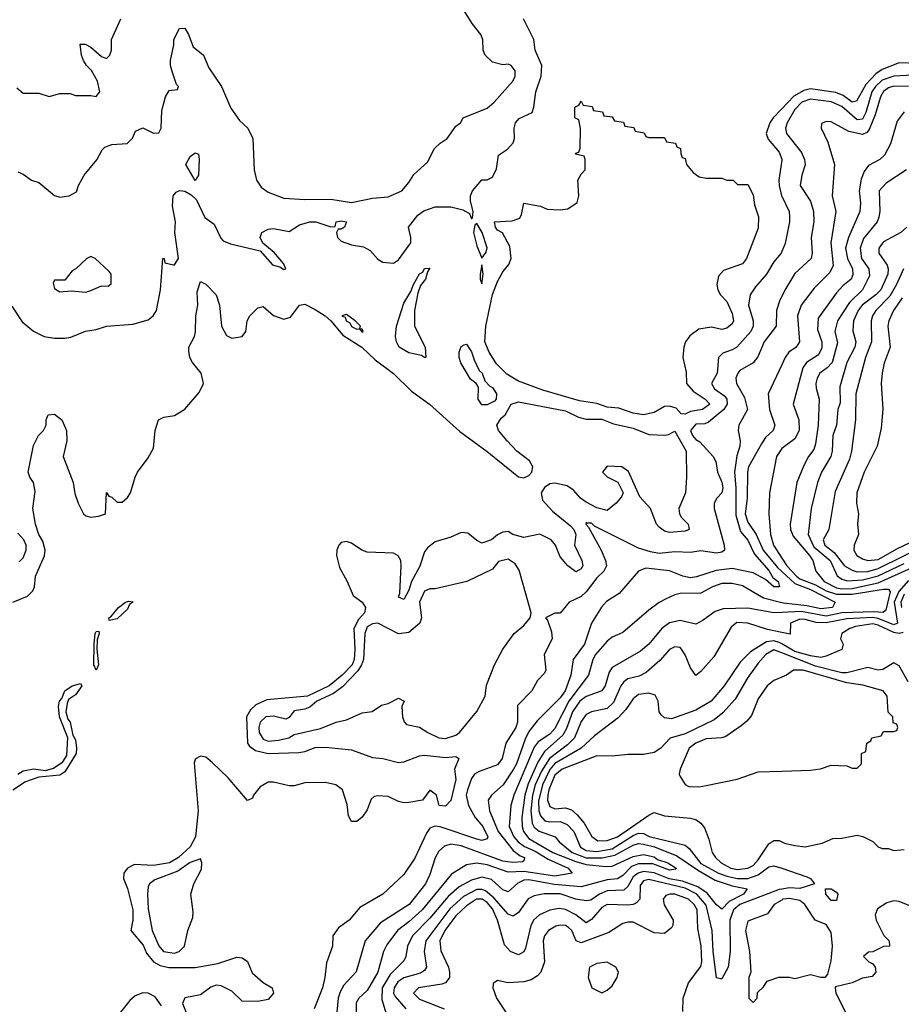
# Model space of a CAD drawing. Header units: inches. Extents: x 2671394 to 2765652, y 830470 to 955458.
# Tile 68 of 256: x 2687077 to 2690459, y 875527 to 879306. Entities that reach past the tile are written whole.
import ezdxf

# ---------------------------------------------------------------- set-up
doc = ezdxf.new("R2010")
doc.units = ezdxf.units.IN
doc.header["$MEASUREMENT"] = 0
doc.layers.add('C6887', color=7, linetype='Continuous')
doc.layers.add('C6897', color=7, linetype='Continuous')

msp = doc.modelspace()

# ---------------------------------------------------------------- linework, layer by layer
at = {"layer": 'C6887', "color": 2}
for points, elevation in [([(2687070, 878722), (2687090, 878714), (2687122, 878690), (2687150, 878681), (2687210, 878631.3), (2687230, 878624.7), (2687266, 878630), (2687294.6, 878645.4), (2687302, 878670), (2687324, 878710), (2687371.9, 878768.1), (2687392.9, 878807.1), (2687403.2, 878816.8), (2687430, 878826.8), (2687488.9, 878831.1), (2687509, 878851), (2687521.2, 878878.8), (2687549, 878891), (2687590, 878871.3), (2687610, 878872), (2687619, 878890), (2687622, 878958), (2687635.3, 879010), (2687650, 879034), (2687682, 879038), (2687686, 879050), (2687678, 879058), (2687663.1, 879103.1), (2687655.3, 879130), (2687655.3, 879150), (2687668, 879210), (2687668, 879230), (2687690, 879272), (2687710, 879274), (2687724.7, 879250), (2687742, 879202), (2687782, 879170), (2687802, 879122), (2687851, 879050), (2687886.4, 878966.4), (2687919.6, 878919.6), (2687952, 878890), (2687971.3, 878850), (2687976, 878730), (2687984.7, 878690), (2688003.5, 878663.5), (2688030, 878644.7), (2688090, 878621), (2688170, 878616), (2688270, 878617.1), (2688350, 878604.6), (2688430, 878621.5), (2688490, 878626.7), (2688542, 878650), (2688570, 878681), (2688588.3, 878711.7), (2688640.5, 878759.5), (2688668.4, 878811.6), (2688690, 878833), (2688716, 878850), (2688750, 878898), (2688768, 878910), (2688778, 878930), (2688870, 878967.3), (2688897.2, 878990), (2688968.7, 879070), (2688977.2, 879090), (2688977.2, 879110), (2688962, 879130), (2688950, 879136), (2688930, 879133.2), (2688890, 879144), (2688862, 879170), (2688854, 879190), (2688852.7, 879230), (2688845.2, 879250), (2688812.1, 879292.1), (2688777.2, 879350)], 10), ([(2687046.6, 878206.6), (2687086.3, 878146.3), (2687130, 878110.4), (2687170, 878090.6), (2687210, 878084), (2687250, 878084), (2687272.5, 878087.5), (2687329.5, 878110.5), (2687370, 878117.3), (2687409.6, 878130.4), (2687510, 878137.3), (2687570, 878154.8), (2687589, 878170), (2687601.2, 878190), (2687617.2, 878270), (2687626, 878390), (2687631.3, 878390), (2687632.7, 878372.7), (2687666, 878366), (2687670, 878366), (2687685.2, 878390), (2687672.3, 878490), (2687674.5, 878530), (2687662.4, 878590), (2687665.1, 878630), (2687676.2, 878643.8), (2687690, 878650.7), (2687710, 878647.7), (2687734.6, 878634.6), (2687754.6, 878614.6), (2687786.9, 878546.9), (2687822, 878522), (2687848, 878468), (2687857.3, 878457.3), (2687885.5, 878445.5), (2687998.8, 878418.8), (2688045.8, 878365.8), (2688076.9, 878356.9), (2688090, 878347.3), (2688098, 878350), (2688088.7, 878370), (2688053.1, 878413.1), (2688009.2, 878449.2), (2687999.3, 878470), (2688005.2, 878490), (2688030, 878502.4), (2688050, 878504.9), (2688110, 878494), (2688150, 878519.1), (2688190, 878530.4), (2688212, 878530), (2688270, 878511.3), (2688287.3, 878512.7), (2688290, 878530.8), (2688310, 878534.8), (2688330, 878530.8), (2688322, 878510), (2688310, 878502), (2688298, 878502), (2688292, 878490), (2688296, 878470), (2688310, 878456), (2688350, 878442), (2688394.9, 878434.9), (2688420.5, 878420.5), (2688450, 878386.8), (2688470, 878376), (2688510, 878371.3), (2688530, 878384.7), (2688577.2, 878450), (2688577.2, 878470), (2688568, 878510), (2688603.8, 878556.2), (2688626.7, 878573.3), (2688670, 878588), (2688730, 878588), (2688777.1, 878577.1), (2688802, 878562), (2688810, 878542), (2688814, 878546), (2688816, 878570), (2688806, 878610), (2688806, 878630), (2688813.2, 878650), (2688850, 878691.3), (2688870, 878692), (2688890, 878702), (2688905.6, 878734.4), (2688914, 878786), (2688948, 878810), (2688970, 878834), (2688975.3, 878850), (2688974, 878890), (2688979, 878910), (2688992.9, 878927.1), (2689042, 878950), (2689049.2, 878970), (2689056, 879030), (2689077, 879090), (2689079.3, 879130), (2689054, 879190), (2689048.7, 879230), (2689008.7, 879310)], 6), ([(2687065.4, 879045.4), (2687090, 879024.7), (2687150, 879024.7), (2687190, 879011.3), (2687230, 879022.8), (2687270, 879022.8), (2687290, 879016), (2687350, 879016), (2687370, 879011.3), (2687384, 879030), (2687374.5, 879070), (2687351.7, 879111.7), (2687333.2, 879130), (2687321.2, 879150), (2687313.2, 879170), (2687308, 879212), (2687328, 879212), (2687350, 879201), (2687390, 879164.7), (2687410, 879158), (2687422, 879170), (2687428.7, 879190), (2687429, 879230), (2687464, 879310)], 14), ([(2690000, 878964.5), (2689967, 878930), (2689953.7, 878910), (2689940.4, 878870), (2689947.4, 878847.4), (2689990, 878797.3), (2690000, 878771.1)], 6), ([(2690000, 878767.3), (2689988.5, 878690), (2689990.3, 878670), (2689999.3, 878630), (2690000, 878628.6)], 6), ([(2690000, 878416.4), (2689997.3, 878410), (2689970, 878377.2), (2689942, 878330), (2689899, 878281), (2689879.1, 878250), (2689873, 878210), (2689890.4, 878150), (2689890.4, 878130), (2689881.6, 878110), (2689827.7, 878050), (2689810, 878038.7), (2689773.4, 878026.6), (2689757.1, 878010), (2689752, 877950), (2689730.4, 877910), (2689742, 877890), (2689781.2, 877861.2), (2689788.8, 877850), (2689790.4, 877830), (2689778.4, 877810), (2689719, 877761), (2689705.5, 877754.5), (2689670, 877754), (2689650.6, 877730), (2689657.3, 877710), (2689670, 877694.8), (2689686, 877686), (2689737.3, 877630), (2689747.3, 877610), (2689753.4, 877570), (2689770, 877531.3), (2689774, 877510), (2689770.3, 877489.7), (2689751.3, 877470), (2689741, 877450), (2689741, 877430), (2689779.1, 877290), (2689781, 877270), (2689770, 877262.7), (2689750, 877258.4), (2689690, 877267.3), (2689650, 877260.7), (2689590, 877263.7), (2689530, 877257), (2689496.7, 877263.3), (2689450, 877278), (2689282, 877362), (2689270, 877373.6), (2689253.2, 877373.2), (2689250, 877378), (2689248.2, 877370), (2689258.8, 877358.8), (2689307.7, 877270), (2689324, 877230), (2689327.3, 877210), (2689317.3, 877190), (2689290, 877163.7), (2689250.2, 877109.8), (2689230, 877092), (2689184.7, 877070), (2689150, 877028), (2689130, 877028), (2689094, 877010), (2689102, 877002), (2689116.9, 876956.9), (2689118.8, 876930), (2689088.2, 876870), (2689094.8, 876810), (2689090, 876798), (2689062.8, 876770), (2689040.7, 876730), (2688985.7, 876674.3), (2688986, 876610), (2688980.4, 876590), (2688942, 876530), (2688927.3, 876470), (2688910, 876446.6), (2688839, 876421), (2688820.7, 876410), (2688810, 876394), (2688794.6, 876350), (2688789.1, 876330), (2688798.3, 876290), (2688824.5, 876244.5), (2688853.1, 876210), (2688872.2, 876170), (2688870, 876162), (2688850, 876156.2), (2688830, 876160.5), (2688690, 876208.3), (2688668.7, 876211.3), (2688650, 876202.7), (2688636.7, 876183.3), (2688591.8, 876088.2), (2688550, 876025.2), (2688470, 875949.3), (2688382, 875898), (2688341, 875850), (2688299.8, 875820.2), (2688278, 875790), (2688276, 875750), (2688253.2, 875686.8), (2688247.7, 875630), (2688238, 875590), (2688206, 875510)], 6), ([(2687050, 877070.4), (2687106.9, 877093.1), (2687126.5, 877113.5), (2687132.7, 877130), (2687137, 877170), (2687171.5, 877248.5), (2687174.5, 877270), (2687165.3, 877305.3), (2687149.7, 877330), (2687137, 877370), (2687127.3, 877430), (2687135.5, 877495.5), (2687129.4, 877529.4), (2687115.3, 877550), (2687108.7, 877570), (2687130, 877672), (2687149.1, 877710.9), (2687168, 877730), (2687178, 877750), (2687178, 877770), (2687186, 877790), (2687210, 877792), (2687238, 877770), (2687256, 877730), (2687257.3, 877690), (2687242.8, 877630), (2687282, 877530), (2687288.1, 877488.1), (2687300.7, 877450), (2687320.7, 877410), (2687330, 877402), (2687350, 877397.3), (2687379.3, 877400.7), (2687406, 877410), (2687410, 877492), (2687418, 877478), (2687430, 877474), (2687450, 877454), (2687470, 877454), (2687490, 877472), (2687502, 877490), (2687519, 877550), (2687529, 877570), (2687570, 877624.7), (2687590, 877662), (2687596, 877730), (2687609.4, 877770.6), (2687630, 877781), (2687670, 877787.3), (2687710, 877810.8), (2687765.1, 877874.9), (2687782, 877910), (2687772.3, 877950), (2687739.3, 877990), (2687729.4, 878010), (2687725.6, 878034.4), (2687725.2, 878050), (2687746.6, 878090), (2687751.5, 878108.5), (2687752, 878170), (2687759.5, 878210), (2687758, 878262), (2687770, 878302), (2687790, 878291), (2687830.5, 878250), (2687843, 878210), (2687850.6, 878130), (2687870, 878094.8), (2687890, 878084), (2687930, 878090.8), (2687943.7, 878110), (2687949.4, 878150), (2687959.5, 878170), (2687990, 878200.5), (2688010, 878204.9), (2688050, 878170.6), (2688090, 878156.3), (2688115.1, 878164.9), (2688150, 878210.6), (2688170, 878214), (2688210, 878194.6), (2688248.4, 878170), (2688270, 878150.2), (2688315.9, 878095.9), (2688388.5, 878050), (2688440.6, 878000.6), (2688510, 877948.5), (2688580, 877880), (2688648.5, 877830), (2688765.5, 877725.5), (2688870, 877648.7), (2688990, 877551.6), (2689010, 877547.7), (2689030, 877556.9), (2689040.9, 877570), (2689045.1, 877590), (2689032.9, 877612.9), (2688984.2, 877650), (2688946.3, 877690), (2688914, 877730), (2688906.6, 877750), (2688923.7, 877776.3), (2688939, 877790), (2688962, 877830), (2688990, 877839.3), (2689170, 877804.9), (2689220.5, 877780.5), (2689250, 877772.7), (2689310, 877772.9), (2689354.5, 877754.5), (2689430, 877738.9), (2689490, 877714.8), (2689550, 877711.3), (2689566, 877714), (2689590, 877726.8), (2689633.1, 877650), (2689634.9, 877550), (2689630.8, 877490), (2689604.9, 877430), (2689607.3, 877410), (2689615.2, 877395.2), (2689641, 877370), (2689644.7, 877350), (2689630, 877342.7), (2689570, 877337.6), (2689550, 877343.6), (2689530, 877358), (2689519.5, 877370), (2689496, 877430), (2689455.1, 877475.1), (2689411.7, 877571.7), (2689386, 877590), (2689330, 877593.2), (2689312, 877570), (2689330, 877552), (2689371.1, 877531.1), (2689392, 877490), (2689385.4, 877474.6), (2689364.7, 877450), (2689330, 877422), (2689290, 877433.2), (2689250, 877454.5), (2689227.6, 877470), (2689201, 877501), (2689177, 877517), (2689130, 877527.9), (2689110, 877524.4), (2689089.4, 877510.6), (2689077.6, 877490), (2689082.5, 877462.5), (2689120.3, 877420.3), (2689190, 877363.1), (2689202, 877350), (2689210.3, 877330), (2689204.9, 877290), (2689233, 877230), (2689236.3, 877210), (2689230, 877199), (2689210, 877186.6), (2689179, 877210), (2689150, 877244), (2689132.3, 877290), (2689115.1, 877310), (2689071.6, 877331.6), (2689010, 877318.4), (2688968.7, 877330), (2688950, 877341.2), (2688930, 877339.3), (2688910, 877329.5), (2688886.8, 877310), (2688850, 877297.6), (2688830, 877307.3), (2688795.6, 877335.6), (2688770, 877337.6), (2688730, 877319.6), (2688670, 877301.6), (2688640.6, 877279.4), (2688630, 877264), (2688611.5, 877208.5), (2688579.5, 877150), (2688570, 877117.2), (2688550, 877080.9), (2688529.7, 877090), (2688535.1, 877104.9), (2688539.7, 877210), (2688538.9, 877230), (2688528.5, 877248.5), (2688510, 877258.9), (2688410, 877262), (2688389.6, 877270), (2688350, 877296.9), (2688330, 877303.5), (2688310, 877299.7), (2688300.3, 877290), (2688292.6, 877270), (2688291.3, 877250), (2688303.2, 877203.2), (2688333.4, 877150), (2688356.3, 877096.3), (2688390.4, 877070), (2688403.1, 877050), (2688398.7, 877030), (2688375.9, 877004.1), (2688358.5, 876970), (2688362.4, 876890), (2688359.2, 876850), (2688352.1, 876830), (2688314, 876790), (2688264.4, 876750), (2688180.7, 876710), (2688024.7, 876695.3), (2687983, 876677), (2687962.2, 876657.8), (2687947, 876630), (2687950.3, 876530), (2687957.5, 876517.5), (2687980.9, 876500.9), (2688030, 876490.2), (2688147, 876493), (2688170, 876497), (2688210, 876513.1), (2688250, 876513.4), (2688350, 876503.8), (2688430, 876474.9), (2688470, 876470.4), (2688530, 876455.3), (2688550, 876457.6), (2688610, 876480.4), (2688630, 876483.8), (2688710, 876474.4), (2688750, 876478.8), (2688761, 876470), (2688744.9, 876430), (2688750.3, 876390), (2688730, 876308.7), (2688710, 876288), (2688686, 876290), (2688675.3, 876330), (2688650, 876348.7), (2688622, 876310), (2688570, 876301.6), (2688550, 876300.5), (2688530, 876305.6), (2688490, 876324.2), (2688450, 876327), (2688435.9, 876324.1), (2688425.1, 876314.9), (2688410, 876274), (2688390, 876245.2), (2688370, 876229.2), (2688350, 876229.2), (2688338, 876250), (2688333.4, 876293.4), (2688315.1, 876350), (2688289, 876370), (2688250, 876378.7), (2688170, 876376.9), (2688130, 876365.4), (2688110, 876365.1), (2688050, 876379.6), (2688030, 876379.6), (2687998.7, 876361.3), (2687974, 876330), (2687970, 876318), (2687950, 876308.7), (2687876.3, 876396.3), (2687815.5, 876455.5), (2687790, 876476.2), (2687770, 876479.5), (2687750.5, 876469.5), (2687746.4, 876453.6), (2687761.7, 876270), (2687751.5, 876170), (2687730, 876132), (2687686, 876090), (2687650.6, 876070), (2687590, 876059.7), (2687516.8, 876063.2), (2687490.6, 876049.4), (2687476, 876030), (2687474.8, 876010), (2687490, 875972), (2687510.4, 875889.6), (2687510.4, 875850), (2687503, 875810), (2687550, 875754), (2687562.8, 875722.7), (2687590.2, 875690.2), (2687615.8, 875675.8), (2687648.9, 875668.9), (2687750, 875668.4), (2687836.3, 875683.7), (2687910, 875707.3), (2687930, 875706), (2687951, 875691), (2687968.1, 875648.1), (2688010, 875610.8), (2688044.7, 875590), (2688050.6, 875569.4), (2688030, 875545.2), (2687990, 875537.2), (2687930, 875539), (2687890, 875578), (2687850, 875598), (2687830, 875600.9), (2687810, 875592.7), (2687770, 875563.7), (2687710, 875552.3), (2687700.5, 875530), (2687734.8, 875450)], 2), ([(2690000, 878243.9), (2689993, 878230), (2689980.5, 878190), (2689979.1, 878130), (2689933, 878070), (2689908, 878012), (2689890, 877989.2), (2689839.8, 877960.2), (2689831, 877950), (2689824, 877930), (2689826.8, 877910), (2689856.5, 877856.5), (2689868.2, 877810), (2689835.5, 877750), (2689833, 877730), (2689840.5, 877690), (2689839.3, 877670), (2689827.4, 877632.6), (2689818.6, 877570), (2689824.2, 877510), (2689823.9, 877403.9), (2689842.3, 877342.3), (2689870, 877308.2), (2689895.4, 877255.4), (2689950, 877192), (2689965.2, 877165.2), (2689986, 877150), (2689991, 877130), (2689970, 877129.6), (2689937.2, 877157.2), (2689890, 877183.7), (2689810, 877200.4), (2689748, 877192), (2689672.7, 877167.3), (2689650, 877164.4), (2689621.2, 877170), (2689570, 877191.1), (2689479.1, 877200.9), (2689450.5, 877189.5), (2689375.8, 877104.2), (2689327.4, 877072.6), (2689308.7, 877051.3), (2689270.4, 876990), (2689243, 876910), (2689199.3, 876850), (2689190.4, 876790), (2689168.8, 876730), (2689150, 876703), (2689063.4, 876616.6), (2689030, 876574), (2689015.4, 876544.6), (2688982.7, 876450), (2688970.9, 876429.1), (2688931.2, 876368.8), (2688886.8, 876330), (2688873.4, 876310), (2688878.4, 876270), (2688911.5, 876190), (2688970, 876118), (2688996.3, 876096.3), (2689013.4, 876090), (2689010, 876078), (2689006, 876074), (2688968.6, 876071.4), (2688930, 876075.8), (2688770, 876135.6), (2688730, 876141.6), (2688705.7, 876134.3), (2688684.9, 876115.1), (2688670.3, 876089.7), (2688650, 876025.2), (2688633.7, 875990), (2688570.4, 875910), (2688460.2, 875839.8), (2688402, 875770), (2688367.9, 875652.1), (2688319.6, 875600.4), (2688305.5, 875574.5), (2688298.9, 875550), (2688290.4, 875470)], 10), ([(2690000, 877981.6), (2689947.3, 877870), (2689952.7, 877810), (2689974, 877750), (2689966.8, 877730), (2689937.7, 877702.3), (2689921.8, 877678.2), (2689872.7, 877590), (2689868.7, 877570), (2689867.7, 877470), (2689859.1, 877410), (2689870, 877377.1), (2689902.4, 877330), (2689928.3, 877270), (2689983.2, 877203.2), (2690000, 877187.8)], 14), ([(2689999.9, 877660.1), (2689980.5, 877630), (2689952.7, 877490), (2689950.5, 877410), (2689956.3, 877330), (2689968.4, 877290), (2690000, 877240)], 18), ([(2687074.2, 877225.8), (2687090, 877241), (2687100.9, 877270), (2687100.9, 877290), (2687092, 877310), (2687070, 877336)], 6), ([(2690000, 877068.5), (2689930, 877086), (2689850, 877132.8), (2689810, 877141.6), (2689770, 877142.4), (2689734.8, 877130), (2689690, 877104.5), (2689610, 877103.7), (2689590, 877099.3), (2689556.7, 877083.3), (2689530, 877069.3), (2689490, 877039.3), (2689390, 876954), (2689350, 876936), (2689330, 876920.9), (2689286, 876870), (2689274.9, 876850), (2689258.4, 876790), (2689182.9, 876690), (2689130, 876585.6), (2689110, 876564.4), (2689065.1, 876534.9), (2689050, 876514.5), (2688972.7, 876330), (2688960.3, 876290), (2688954.6, 876210), (2688972.6, 876170), (2688989.1, 876150), (2689012.6, 876132.6), (2689054.4, 876114.4), (2689104.1, 876084.1), (2689180.7, 876050), (2689196, 876030), (2689130, 876019.3), (2689010, 876037), (2688950, 876034.8), (2688870, 876062), (2688830, 876068.4), (2688790, 876062.9), (2688733.5, 876026.5), (2688620.3, 875890), (2688570, 875843.5), (2688525.5, 875810), (2688484.4, 875755.6), (2688471.7, 875730), (2688450.3, 875650), (2688410, 875579.5), (2688377.3, 875550), (2688367, 875533), (2688366.7, 875450)], 14), ([(2690000, 877031.2), (2689970, 877029.8), (2689870, 877047.8), (2689774.7, 877045.3), (2689745.1, 877034.9), (2689699, 877001), (2689670, 876986), (2689610, 876999.6), (2689568.9, 876991.1), (2689540.5, 876970), (2689490, 876909.4), (2689457.7, 876882.3), (2689350, 876819.3), (2689338, 876802), (2689323.1, 876750), (2689310.4, 876730), (2689250, 876708.4), (2689225.2, 876690), (2689197.8, 876650), (2689174.9, 876585.1), (2689160.3, 876559.7), (2689090, 876496.9), (2689063.8, 876456.2), (2689026.7, 876373.3), (2689014, 876330), (2689003.5, 876243.5), (2689003.9, 876210), (2689009.1, 876190), (2689030, 876164), (2689121.3, 876110), (2689210, 876074.8), (2689250, 876064), (2689324.6, 876055.4), (2689350, 876057.4), (2689430, 876094.6), (2689470, 876102), (2689510, 876092.6), (2689523.4, 876083.4), (2689562.8, 876070), (2689595.5, 876050), (2689594, 876046), (2689570, 876042), (2689505.8, 876065.8), (2689450, 876066.4), (2689423.6, 876056.4), (2689390, 876021.3), (2689370, 876008.6), (2689330, 876004.8), (2689230, 875977.8), (2689126.5, 875986.5), (2689030, 876004.2), (2689010, 876003.5), (2688988.2, 875991.8), (2688950, 875959.3), (2688930, 875967), (2688886.3, 876006.3), (2688850, 876014.7), (2688810, 876003.1), (2688762.7, 875977.3), (2688719.8, 875940.2), (2688650, 875858), (2688583.7, 875790), (2688564.4, 875750), (2688558, 875710), (2688550, 875694), (2688498, 875642), (2688466.9, 875590), (2688465.9, 875545.8), (2688482, 875490)], 18), ([(2690000, 876954.5), (2689945.6, 876965.6), (2689870, 876989.7), (2689827.9, 876992.1), (2689806, 876974), (2689739.2, 876860.8), (2689690, 876804), (2689670, 876789), (2689650, 876818), (2689630, 876868.7), (2689616, 876890), (2689610, 876896), (2689590, 876899.3), (2689570, 876889.3), (2689532.9, 876847.1), (2689479.9, 876800.1), (2689453, 876787), (2689410, 876775.8), (2689394.7, 876765.3), (2689383.1, 876750), (2689354, 876686), (2689330, 876662.4), (2689270.4, 876649.6), (2689250, 876639.5), (2689230, 876612.7), (2689204.6, 876550), (2689177.5, 876522.5), (2689109.1, 876470.9), (2689077.8, 876422.2), (2689054.3, 876370), (2689043.2, 876330), (2689036.8, 876270), (2689042.4, 876222.4), (2689050, 876207), (2689070, 876191.5), (2689130.3, 876170.3), (2689145.5, 876150), (2689195.6, 876110), (2689250, 876088.9), (2689310.5, 876089.5), (2689360.3, 876099.7), (2689430, 876137.8), (2689450, 876143.8), (2689470, 876142.3), (2689511.4, 876131.4), (2689597.3, 876097.3), (2689680.1, 876040.1), (2689744.1, 876004.1), (2689810, 875981.2), (2689866.8, 875970), (2689852.7, 875950), (2689798.7, 875921.3), (2689770, 875892.3), (2689750, 875909.2), (2689713.5, 875953.5), (2689678.3, 875978.3), (2689619.3, 875999.4), (2689568.6, 876008.6), (2689510, 876031.2), (2689470, 876037), (2689449.1, 876030.9), (2689430, 876015.8), (2689410, 875979.5), (2689394.4, 875965.6), (2689330, 875962.8), (2689300.5, 875950), (2689267.3, 875927.3), (2689250, 875924.5), (2689210, 875931.1), (2689150, 875950.8), (2689089.1, 875950.9), (2689050, 875943.6), (2689027.6, 875932.4), (2688990, 875879.5), (2688970, 875865.6), (2688950, 875872.8), (2688896.1, 875936.1), (2688863.1, 875963.1), (2688850, 875967.9), (2688830, 875967.1), (2688778.8, 875941.2), (2688726.4, 875893.6), (2688634.6, 875770), (2688628.7, 875730), (2688637.1, 875670), (2688630, 875657.2), (2688613.9, 875646.1), (2688550, 875628.5), (2688527.3, 875612.7), (2688512.6, 875590), (2688510.2, 875570), (2688516.8, 875556.8), (2688558.4, 875510)], 22), ([(2690000, 876910.5), (2689990, 876916.3), (2689970, 876922), (2689941.2, 876918.8), (2689880.5, 876879.5), (2689840.3, 876839.7), (2689779.1, 876750), (2689728.8, 876691.2), (2689670, 876656.2), (2689576.7, 876623.3), (2689550, 876626.6), (2689537.5, 876637.5), (2689529.4, 876650), (2689526, 876690), (2689513.8, 876713.8), (2689490, 876720.7), (2689450, 876716.2), (2689430, 876699.3), (2689402, 876658), (2689373, 876627), (2689282, 876558), (2689230, 876509.7), (2689129.1, 876450.9), (2689110, 876428.4), (2689081.9, 876370), (2689067.2, 876307.2), (2689067.8, 876270), (2689074, 876250), (2689091.3, 876231.3), (2689110, 876226.9), (2689150, 876229), (2689177.3, 876217.3), (2689202, 876190), (2689227.4, 876130), (2689250, 876117.2), (2689290, 876113.4), (2689350, 876124.4), (2689430, 876174.7), (2689450, 876183.6), (2689470, 876182.3), (2689491.2, 876171.2), (2689630, 876138), (2689645.2, 876125.2), (2689690, 876067.5), (2689757.6, 876030), (2689790, 876018.6), (2689830, 876009.4), (2689870.5, 876009.5), (2689910, 876024.5), (2689950, 876054.6), (2689970, 876059), (2690000, 876049)], 26), ([(2690000, 876875.9), (2689970, 876887.8), (2689939.3, 876870), (2689910, 876836.2), (2689870, 876782), (2689821.2, 876698.8), (2689773.8, 876646.2), (2689740.8, 876619.2), (2689630, 876565.4), (2689571.9, 876548.1), (2689536, 876510), (2689510, 876493.2), (2689470, 876486), (2689410, 876486), (2689350, 876479.3), (2689290, 876480.9), (2689158, 876430), (2689130, 876406), (2689106.5, 876350), (2689102.8, 876330), (2689101.5, 876310), (2689110, 876286), (2689130, 876277.6), (2689170, 876281.1), (2689193.3, 876273.3), (2689214.8, 876254.8), (2689241.8, 876221.8), (2689271.5, 876171.5), (2689295.1, 876155.1), (2689330, 876155.6), (2689370, 876170.2), (2689490, 876253.4), (2689510, 876263), (2689550, 876250.5), (2689650, 876242), (2689670, 876236.3), (2689690, 876222.8), (2689704.1, 876204.1), (2689720.9, 876160.9), (2689733.4, 876110), (2689745.5, 876090), (2689768, 876070), (2689804.9, 876050), (2689830, 876044.9), (2689870, 876049), (2689890, 876060.3), (2689910, 876081.6), (2689950, 876142.8), (2689970, 876156), (2689990, 876156), (2690000, 876151)], 30), ([(2687070, 876410.7), (2687090, 876422.8), (2687130, 876430.6), (2687175.3, 876424.7), (2687206.3, 876433.7), (2687242, 876458), (2687258, 876482), (2687261.2, 876550), (2687229.5, 876630), (2687226, 876670), (2687229.3, 876690), (2687238.6, 876701.4), (2687250, 876730.8), (2687278, 876750), (2687310, 876758), (2687314.8, 876750), (2687310, 876742), (2687290, 876715.3), (2687263.5, 876696.5), (2687258.8, 876681.2), (2687254, 876650), (2687261.4, 876621.4), (2687270.6, 876610), (2687279.8, 876559.8), (2687290, 876542), (2687294, 876510), (2687293, 876490), (2687250, 876419), (2687230, 876407), (2687150, 876399), (2687098.8, 876381.2), (2687050.5, 876349.5)], -2), ([(2690000, 876782.2), (2689970, 876769.3), (2689944, 876750), (2689910, 876699), (2689884.4, 876635.6), (2689866.7, 876613.3), (2689844.7, 876595.3), (2689785.1, 876554.9), (2689770, 876549.5), (2689710, 876545.4), (2689670, 876529.7), (2689644.4, 876510), (2689610.8, 876430), (2689606.8, 876410), (2689610, 876402), (2689630, 876371.3), (2689643, 876363), (2689681.4, 876361.4), (2689710, 876367.3), (2689829.4, 876390.6), (2689910, 876418.8), (2690000, 876422)], 34), ([(2690000, 875969.3), (2689990, 875967.6), (2689839.5, 875910), (2689814.9, 875890), (2689801.3, 875850), (2689801.6, 875730), (2689794.7, 875670), (2689770, 875625.2), (2689764.7, 875624.7), (2689750, 875628), (2689737.3, 875730), (2689733.7, 875810), (2689710, 875907), (2689674.2, 875950), (2689630, 875972.7), (2689490, 876005.7), (2689470, 876001.3), (2689457.2, 875982.8), (2689455.5, 875930), (2689443.1, 875916.9), (2689430.2, 875909.8), (2689410, 875907.1), (2689330, 875909.6), (2689310, 875898.7), (2689270, 875852.3), (2689250, 875839.3), (2689210.7, 875870.7), (2689170, 875891.1), (2689145.9, 875894.2), (2689110, 875888), (2689070.2, 875869.8), (2689049.1, 875850.9), (2689038, 875830), (2689017.3, 875742.7), (2689010, 875729), (2688990, 875717.2), (2688959, 875730), (2688935.9, 875755.9), (2688909.7, 875850), (2688890, 875894), (2688870, 875917.6), (2688851.3, 875930), (2688828.4, 875930), (2688790, 875904.8), (2688750, 875866.6), (2688706.9, 875810), (2688687.7, 875770), (2688691.7, 875731.7), (2688721.6, 875670), (2688726, 875650), (2688725.5, 875630), (2688719.5, 875620.5), (2688710.3, 875609.7), (2688695.6, 875604.4), (2688606, 875590), (2688586.8, 875570), (2688610, 875546.7), (2688704.7, 875510)], 26), ([(2689620.4, 875499.6), (2689622, 875550), (2689642, 875610), (2689690, 875672), (2689694, 875690), (2689691.3, 875751.3), (2689678, 875818), (2689675.6, 875890), (2689663.6, 875910), (2689642, 875930), (2689590, 875949.6), (2689570.5, 875949.5), (2689555.9, 875944.1), (2689544.9, 875930), (2689548.7, 875908.7), (2689584, 875850), (2689582.8, 875830), (2689578, 875822), (2689550, 875799), (2689510, 875801.2), (2689430, 875842), (2689410, 875842), (2689390, 875837), (2689337.3, 875802.7), (2689230, 875763.1), (2689211.1, 875771.1), (2689194.3, 875810), (2689182.3, 875822.3), (2689170, 875829.6), (2689150, 875831.3), (2689133.3, 875826.7), (2689104.9, 875810), (2689090.3, 875789.7), (2689085.3, 875770), (2689090.4, 875689.6), (2689076.3, 875650), (2689063.4, 875636.6), (2689039.2, 875620.8), (2689010, 875613), (2688949.3, 875609.3), (2688910, 875618), (2688892.7, 875607.3), (2688892, 875590), (2688906, 875550), (2688946, 875490)], 30), ([(2690000, 875927.2), (2689971.3, 875910), (2689945.4, 875874.6), (2689870, 875846), (2689861, 875810), (2689876, 875730), (2689882, 875650), (2689874, 875630), (2689874, 875550), (2689890, 875534), (2689906, 875550), (2689907.3, 875572.7), (2689930, 875594), (2689944, 875616), (2689989.1, 875630.9), (2690000, 875630.9)], 30), ([(2687620.6, 875520.6), (2687596, 875556), (2687570, 875569.8), (2687549, 875571), (2687519.9, 875560.1), (2687498.5, 875541.5), (2687463.4, 875496.6)], 2)]:
    msp.add_lwpolyline(points, dxfattribs=dict(at, elevation=elevation))
for points, elevation in [([(2689490, 878854), (2689550, 878854), (2689558, 878838), (2689592.7, 878832.7), (2689598, 878818), (2689611.6, 878811.6), (2689612.7, 878792.7), (2689618, 878778), (2689630, 878774), (2689634, 878750), (2689659.6, 878719.6), (2689683.6, 878703.6), (2689710, 878698), (2689770, 878698), (2689790, 878691), (2689814, 878690), (2689830, 878674), (2689870, 878674), (2689890, 878634), (2689896, 878596), (2689910.8, 878550), (2689910, 878506), (2689864.7, 878390), (2689850, 878369.3), (2689776, 878344), (2689758, 878322), (2689750.8, 878290), (2689754.8, 878270), (2689764.7, 878250), (2689790, 878224.7), (2689810, 878178), (2689815.5, 878150), (2689810, 878139), (2689790, 878122.7), (2689770, 878117.2), (2689730, 878126), (2689682, 878118), (2689646.8, 878093.2), (2689631, 878070), (2689624.7, 878050), (2689621, 878010), (2689633.7, 877953.7), (2689634.8, 877910), (2689660.4, 877880.4), (2689706, 877850), (2689724, 877830), (2689696, 877810), (2689650, 877802.4), (2689630, 877792.7), (2689613.6, 877793.6), (2689595.6, 877815.6), (2689570, 877822.4), (2689550, 877821.6), (2689510, 877798), (2689470, 877789.8), (2689430, 877796.2), (2689375, 877815), (2689330, 877818.7), (2689290, 877832.8), (2689224, 877844), (2689084, 877884), (2688990, 877919.4), (2688945.6, 877945.6), (2688905.1, 877985.1), (2688877.8, 878030), (2688861.4, 878070), (2688864.2, 878130), (2688890, 878251), (2688910, 878301), (2688930, 878338), (2688953.6, 878366.4), (2688962, 878390), (2688956.4, 878436.4), (2688928.7, 878488.7), (2688910, 878498), (2688902, 878510), (2688898, 878530), (2688965.2, 878534.8), (2688995.3, 878544.7), (2689002, 878558), (2689010, 878602), (2689074, 878590), (2689099.6, 878579.6), (2689150, 878576), (2689179, 878581), (2689215.3, 878604.7), (2689222, 878630), (2689218, 878690), (2689230, 878714), (2689246, 878730), (2689246, 878770), (2689242, 878782), (2689209.3, 878790), (2689210, 878794), (2689222, 878798), (2689227.3, 878812.7), (2689228.4, 878888.4), (2689222, 878922), (2689206, 878930), (2689206, 878970), (2689222, 878978), (2689230, 878994), (2689238, 878978), (2689272.7, 878972.7), (2689278, 878958), (2689312.7, 878952.7), (2689318, 878938), (2689350, 878934), (2689358, 878918), (2689392.7, 878912.7), (2689398, 878898), (2689432.7, 878892.7), (2689438, 878878), (2689472.7, 878872.7), (2689478, 878858)], 2), ([(2687750, 878689), (2687714, 878750), (2687730, 878781), (2687750, 878794.8), (2687762, 878790), (2687764.7, 878770), (2687762, 878710)], 6), ([(2688830, 878524), (2688822, 878518), (2688817, 878490), (2688830, 878438.8), (2688850, 878391.3), (2688866, 878414), (2688869.3, 878430.7), (2688850.8, 878490)], 6), ([(2687350, 878398), (2687334, 878390), (2687292, 878350), (2687278, 878342), (2687250, 878306), (2687210, 878306), (2687205.4, 878294.6), (2687210, 878274), (2687230, 878262), (2687274, 878266), (2687330, 878260.7), (2687350, 878266.8), (2687390, 878284.7), (2687416.4, 878283.6), (2687427.3, 878292.7), (2687428, 878310), (2687428, 878330), (2687420.4, 878340.4), (2687366, 878390)], 10), ([(2688630, 878009.3), (2688618, 878018), (2688570, 878027.8), (2688532.7, 878050), (2688522.4, 878070), (2688518.4, 878090), (2688522.7, 878130), (2688550, 878218), (2688577.5, 878262.5), (2688587, 878290), (2688609.7, 878330.3), (2688622.7, 878337.3), (2688630, 878350.8), (2688650, 878352), (2688641, 878339), (2688633, 878310), (2688614.2, 878285.8), (2688603.5, 878256.5), (2688590.6, 878190), (2688591.3, 878130), (2688632, 878050), (2688634, 878010)], 2), ([(2688850, 878366), (2688842.8, 878330), (2688842.8, 878310), (2688850, 878292), (2688854, 878330)], 6), ([(2688330, 878175.1), (2688312, 878170), (2688324.9, 878164.9), (2688328.4, 878150), (2688342.5, 878142.5), (2688350, 878128.5), (2688370, 878118.8), (2688379.8, 878119.8), (2688390, 878107.3), (2688394, 878110), (2688390, 878118), (2688380.4, 878120.4), (2688384, 878130), (2688364, 878150)], 6), ([(2688850, 877828), (2688835.3, 877850), (2688836.4, 877896.4), (2688828, 877910), (2688806, 877926), (2688768.9, 877988.9), (2688762, 878010), (2688762, 878030), (2688770, 878052), (2688781.2, 878058.8), (2688790, 878061), (2688810, 878031.3), (2688820.3, 878000.3), (2688839.8, 877959.8), (2688850.5, 877950), (2688860.7, 877920.7), (2688879.8, 877899.8), (2688890, 877894.8), (2688906, 877870), (2688904.7, 877850), (2688898, 877842), (2688870, 877828)], 2), ([(2688950, 877236), (2688913.7, 877226.3), (2688890, 877197.2), (2688792, 877150), (2688670, 877121.2), (2688650, 877121.2), (2688630, 877113.2), (2688610.8, 877070), (2688618, 877010), (2688611, 876990), (2688570, 876954), (2688530, 876949.2), (2688450, 876989.4), (2688430, 876987), (2688410, 876976.2), (2688400.2, 876950), (2688395, 876850), (2688388.4, 876830), (2688373.6, 876806.4), (2688314.8, 876745.2), (2688280.2, 876719.8), (2688217, 876690), (2688190, 876667.3), (2688170, 876659.7), (2688130, 876654), (2688110, 876628), (2688098, 876622), (2688050, 876633.3), (2688021, 876630), (2687999.3, 876610), (2687994.4, 876590), (2687994.9, 876570), (2688010, 876544.9), (2688030, 876537.6), (2688070, 876540.3), (2688108.7, 876550), (2688130, 876562.8), (2688230, 876585.5), (2688290, 876610.6), (2688330, 876618.8), (2688390, 876646), (2688429.1, 876650.9), (2688464.7, 876675.3), (2688490, 876682), (2688530, 876702), (2688551.1, 876691.1), (2688542, 876670), (2688544.7, 876630), (2688551.1, 876611.1), (2688561, 876601), (2688610, 876591.3), (2688642, 876570), (2688684.7, 876550), (2688710, 876547.7), (2688750, 876560.7), (2688764, 876570), (2688830, 876650.8), (2688862, 876710), (2688867.7, 876752.3), (2688898, 876830), (2688929.4, 876890), (2688973.2, 876950), (2689010, 876981), (2689035.3, 877010), (2689039, 877030), (2688992.9, 877192.9), (2688977.5, 877217.5)], 6), ([(2687420.4, 877000.4), (2687418, 877010), (2687426, 877014), (2687455.3, 877050), (2687482, 877070), (2687494.8, 877074.8), (2687511.3, 877071.3), (2687498, 877062), (2687490, 877044), (2687450, 877006)], -2), ([(2687370, 876809.2), (2687361.2, 876830), (2687362, 876910), (2687366, 876950), (2687370, 876958), (2687379.6, 876959.6), (2687382, 876950), (2687374, 876926), (2687373, 876890), (2687378.8, 876830)], -2), ([(2687770, 876086), (2687730, 876071.3), (2687682.6, 876037.4), (2687595.1, 876004.9), (2687574, 875990), (2687570, 875978), (2687566.7, 875950), (2687570, 875894), (2687585.3, 875810), (2687610, 875750.8), (2687628.4, 875730), (2687670, 875723), (2687688.7, 875730), (2687708.7, 875750), (2687722, 875810), (2687740.2, 875859.8), (2687742, 875882), (2687733.2, 875950), (2687745.2, 875990), (2687774.6, 876045.4), (2687775.3, 876070)], 6), ([(2689330, 875689), (2689290, 875684), (2689262, 875670), (2689258, 875630), (2689272, 875590), (2689310, 875571.3), (2689330, 875581), (2689350, 875598), (2689369, 875630), (2689374, 875650), (2689364, 875670)], 34)]:
    msp.add_lwpolyline(points, close=True, dxfattribs=dict(at, elevation=elevation))
at = {"layer": 'C6897', "color": 2}
for points, elevation in [([(2690626.9, 879353.1), (2690608.2, 879290), (2690580.2, 879239.8), (2690546, 879150), (2690521.2, 879138.8), (2690450, 879140.5), (2690384.7, 879115.3), (2690360.9, 879099.1), (2690322.3, 879057.7), (2690286.7, 878993.3), (2690270, 878989.7), (2690235.8, 879015.8), (2690207.2, 879027.2), (2690110, 879040.8), (2690084.8, 879035.2), (2690046.7, 879013.3), (2690000, 878964.5)], 6), ([(2690550, 879095.6), (2690430, 879089.8), (2690385.7, 879074.3), (2690359.7, 879050), (2690345.6, 879030), (2690322.6, 878950), (2690310, 878925.1), (2690290, 878922.6), (2690230, 878973.1), (2690190, 878991.7), (2690110, 879001.4), (2690077.1, 878990), (2690050, 878961.6), (2690021.3, 878910), (2690014.9, 878890), (2690018, 878870), (2690076.4, 878796.4), (2690086.7, 878770), (2690090.4, 878749.6), (2690077.3, 878710), (2690070.8, 878670), (2690110.4, 878610.4), (2690121.6, 878570), (2690123, 878530), (2690112.4, 878470), (2690116.4, 878410), (2690112.7, 878390), (2690050, 878332.7), (2690012.1, 878267.9), (2690000, 878243.9)], 10), ([(2690486, 879050), (2690430, 879050.8), (2690410, 879045.1), (2690390, 879031.1), (2690378.3, 879010), (2690358.2, 878941.8), (2690335.3, 878884.7), (2690326.4, 878873.6), (2690310, 878865.6), (2690257.7, 878877.7), (2690190, 878914), (2690170, 878915.3), (2690152, 878908), (2690151.3, 878890), (2690176.8, 878836.8), (2690202, 878750), (2690193, 878630), (2690208, 878570), (2690188.5, 878450), (2690196.7, 878363.3), (2690184.2, 878335.8), (2690124.7, 878275.3), (2690074.9, 878210), (2690060.4, 878170), (2690067.7, 878070), (2690054.8, 878050), (2690027.3, 878030), (2690013.4, 878010), (2690000, 877981.6)], 14), ([(2690470, 878953.2), (2690443, 878917), (2690417.3, 878830), (2690393.8, 878786.2), (2690376, 878770), (2690332.7, 878747.3), (2690316.4, 878723.6), (2690305.3, 878694.7), (2690297, 878650), (2690301.7, 878601.7), (2690299.5, 878570), (2690256.5, 878470), (2690244.9, 878430), (2690252.9, 878390), (2690271.6, 878350), (2690272.7, 878327.3), (2690266, 878310), (2690234.6, 878285.4), (2690210, 878258), (2690139.9, 878160.1), (2690137.3, 878117.3), (2690153.7, 878070), (2690153.7, 878046.3), (2690140.5, 878019.5), (2690095.5, 877990), (2690081.3, 877970), (2690043.8, 877830), (2690066, 877770), (2690066.7, 877730), (2690050, 877698), (2689999.9, 877660.1)], 18), ([(2690000, 878771.1), (2690000.4, 878770), (2690000, 878767.3)], 6), ([(2690479.1, 878730), (2690400.9, 878679.1), (2690373.4, 878650), (2690375.8, 878570), (2690372.1, 878547.9), (2690365.5, 878530), (2690313.9, 878466.1), (2690300.3, 878430), (2690306, 878390), (2690334, 878350), (2690336.2, 878323.8), (2690310.3, 878270), (2690259.7, 878220.3), (2690213.4, 878150), (2690204.2, 878110), (2690214.4, 878065.6), (2690193.1, 877990), (2690174.9, 877970), (2690146.4, 877950), (2690135.3, 877930), (2690130.4, 877910), (2690132.1, 877892.1), (2690143.8, 877850), (2690139.3, 877750), (2690130, 877678), (2690123.1, 877656.9), (2690103, 877630), (2690085.1, 877594.9), (2690057.3, 877530), (2690031.8, 877370), (2690033.4, 877350), (2690044.1, 877324.1), (2690106.4, 877250), (2690119.1, 877230), (2690130.6, 877190), (2690163.1, 877150), (2690210, 877126.1), (2690230, 877122), (2690270, 877123.3), (2690370, 877144.8), (2690497.2, 877202.8)], 22), ([(2690000, 878628.6), (2690028, 878570), (2690030.4, 878550), (2690030.4, 878530), (2690012.8, 878447.2), (2690000, 878416.4)], 6), ([(2690479.3, 878510), (2690457.3, 878490), (2690390, 878454), (2690373, 878430), (2690372.7, 878410), (2690404.2, 878364.2), (2690408.5, 878350), (2690407.2, 878330), (2690380.3, 878270), (2690361.3, 878250), (2690308.8, 878210), (2690293.1, 878190), (2690275.8, 878150), (2690272.4, 878112.4), (2690283.7, 878070), (2690280.3, 878050), (2690250.3, 877990), (2690223.4, 877896.6), (2690223.9, 877836.1), (2690215.8, 877810), (2690210.3, 877750), (2690196, 877710), (2690193.4, 877650), (2690188.8, 877630), (2690152.4, 877570), (2690137, 877530), (2690112.7, 877430), (2690101.7, 877330), (2690123, 877283), (2690185.2, 877230), (2690212.1, 877172.1), (2690230, 877158.9), (2690252.1, 877152.1), (2690310, 877156.3), (2690370, 877171.5), (2690470, 877218.5)], 26), ([(2690467.4, 878350), (2690440.2, 878290), (2690414.3, 878245.7), (2690360.4, 878190), (2690348.7, 878170), (2690343.7, 878150), (2690344.2, 878070), (2690321.7, 878010), (2690283.7, 877870), (2690283, 877770), (2690268.2, 877650), (2690259.9, 877620.1), (2690205.1, 877494.9), (2690180.4, 877350), (2690158.4, 877310), (2690165.3, 877290), (2690200.7, 877260.7), (2690241.3, 877210), (2690270, 877192.9), (2690290, 877187.3), (2690330, 877188.7), (2690370, 877199.8), (2690564.1, 877295.9)], 30), ([(2690461.6, 878238.4), (2690428.9, 878190), (2690410.3, 878150), (2690407.2, 878130), (2690416.4, 878050), (2690392.5, 877987.5), (2690385.5, 877950), (2690381.6, 877910), (2690388.3, 877811.7), (2690381.1, 877738.9), (2690366, 877670), (2690316.4, 877570), (2690288, 877490), (2690287.3, 877450), (2690294.8, 877410), (2690290.8, 877370), (2690294, 877330), (2690277.3, 877290), (2690276.3, 877270), (2690287.7, 877250), (2690310, 877237.1), (2690330.4, 877230.4), (2690370, 877234), (2690444, 877276), (2690565.2, 877334.8)], 34), ([(2690000, 877240), (2690019, 877210), (2690056.1, 877170), (2690070, 877160.6), (2690130, 877137.6), (2690170, 877113.5), (2690210, 877100.7), (2690270, 877100.7), (2690390, 877120.7), (2690410, 877120.4), (2690415.5, 877110), (2690399.5, 877040.5), (2690388.9, 877031.1), (2690353.9, 877033.9), (2690230.1, 877029.9), (2690170, 877016.4), (2690074.8, 877034.8), (2690000, 877031.2)], 18), ([(2690000, 877187.8), (2690050, 877142.2), (2690110, 877119), (2690204.9, 877070), (2690194.9, 877050), (2690150, 877044.5), (2690096.4, 877056.4), (2690006.8, 877066.8), (2690000, 877068.5)], 14), ([(2690485.7, 877154.2), (2690448.7, 877111.3), (2690431.3, 877070), (2690444.4, 876990), (2690430, 876983.5), (2690370, 877008.1), (2690350, 877011.5), (2690250, 877006.9), (2690170, 876991.2), (2690132.7, 876992.7), (2690090, 877004), (2690070, 877004.7), (2690034, 876990), (2690032, 876948), (2690000, 876954.5)], 22), ([(2690470, 877100.9), (2690457.1, 877070), (2690459, 877050)], 26), ([(2690465.6, 876954.4), (2690450, 876949.8), (2690430, 876953.7), (2690370, 876982.3), (2690350, 876986.8), (2690282.4, 876977.6), (2690260.7, 876970), (2690231, 876950), (2690226, 876930), (2690236, 876910), (2690230, 876889.2), (2690170, 876862.7), (2690150, 876858.4), (2690110, 876864.1), (2690050, 876881.7), (2690000, 876910.5)], 26), ([(2690485.4, 876765.4), (2690450, 876826), (2690430, 876837.2), (2690387.5, 876812.5), (2690370, 876809.2), (2690330, 876819.3), (2690250, 876799.7), (2690230, 876799.3), (2690130, 876824.3), (2690000, 876875.9)], 30), ([(2690000, 876422), (2690110, 876426), (2690149, 876431), (2690190, 876444.7), (2690250, 876442), (2690270, 876434), (2690290, 876434), (2690306, 876450), (2690306, 876490), (2690322, 876498), (2690326, 876530), (2690342, 876538), (2690346, 876550), (2690382, 876558), (2690390, 876574), (2690430, 876574), (2690442, 876578), (2690446, 876590), (2690442, 876602), (2690427.3, 876607.3), (2690426, 876630), (2690408.4, 876648.4), (2690404, 876710), (2690388.7, 876730), (2690311.7, 876751.7), (2690250, 876760.7), (2690082, 876810), (2690044.7, 876810), (2690018, 876790), (2690000, 876782.2)], 34), ([(2690000, 876151), (2690010, 876146), (2690050, 876136), (2690090, 876131.3), (2690154.6, 876145.4), (2690196.4, 876163.6), (2690230, 876164.7), (2690290, 876176), (2690310.7, 876170.7), (2690350, 876151.3), (2690370, 876132), (2690385.4, 876125.4), (2690410, 876124.7), (2690430, 876118), (2690470, 876121)], 30), ([(2690000, 876049), (2690096.9, 876016.9), (2690110.8, 876010), (2690126, 875990), (2690070, 875971.1), (2690030, 875974.2), (2690000, 875969.3)], 26), ([(2690000, 875630.9), (2690030, 875631), (2690050, 875626), (2690110, 875641), (2690150, 875631.3), (2690168.4, 875631.6), (2690177.2, 875642.8), (2690190, 875694), (2690195.1, 875750), (2690190, 875802), (2690170, 875832.7), (2690128.7, 875850), (2690089, 875910), (2690070, 875925.2), (2690030, 875932.8), (2690004.7, 875930), (2690000, 875927.2)], 30), ([(2690510, 875897.2), (2690450, 875922), (2690430, 875924), (2690403.5, 875916.5), (2690367.1, 875892.9), (2690358, 875870), (2690362, 875850), (2690391.1, 875791.1), (2690412, 875770), (2690414, 875750), (2690390, 875748.7), (2690350, 875728), (2690332.7, 875727.3), (2690314, 875710), (2690334, 875690), (2690350, 875682), (2690358, 875670), (2690361, 875650), (2690346.4, 875633.6), (2690310, 875627), (2690270, 875609.4), (2690206, 875594), (2690204.7, 875590), (2690207.3, 875570), (2690278, 875430)], 30)]:
    msp.add_lwpolyline(points, dxfattribs=dict(at, elevation=elevation))
at = {"layer": 'C6897', "color": 2, "elevation": 26}
msp.add_lwpolyline([(2690210, 875925.2), (2690190, 875926), (2690169.4, 875950), (2690168, 875970), (2690190, 875970.6), (2690210, 875958), (2690214.8, 875950)], close=True, dxfattribs=at)

doc.saveas('drawing.dxf')
